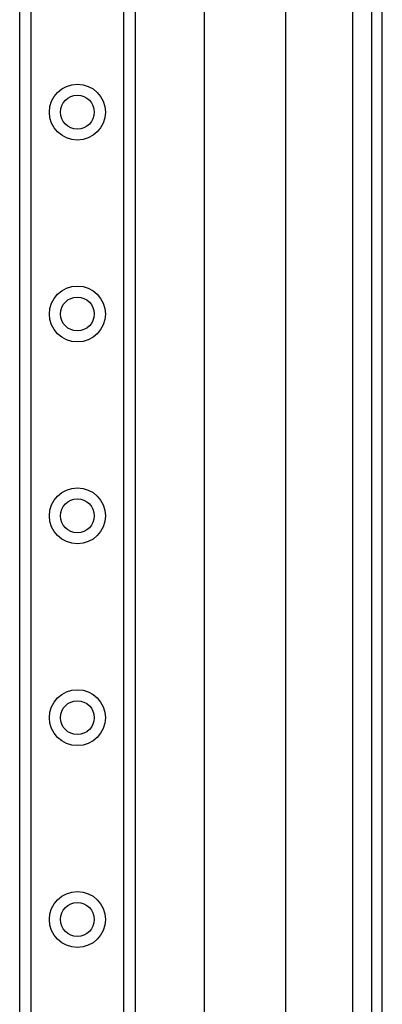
# Model space of a CAD drawing. Header units: inches. Extents: x 3.4 to 82.4, y 3.9 to 45.4.
# Tile 30 of 79: x 13.5 to 15.3, y 15 to 19.8. Entities that reach past the tile are written whole.
import ezdxf

# ---------------------------------------------------------------- set-up
doc = ezdxf.new("R2010")
doc.units = ezdxf.units.IN
doc.header["$MEASUREMENT"] = 0
doc.layers.add('Visible Edges(ANSI)', color=7, linetype='Continuous', lineweight=25)
doc.layers.add('Visible Tangent Edges(ANSI)', color=7, linetype='Continuous', lineweight=25)

msp = doc.modelspace()

# ---------------------------------------------------------------- linework, layer by layer
at = {"layer": 'Visible Edges(ANSI)'}
for p, q in [((13.5048, 9.1341), (13.5048, 30.4569)), ((14.0668, 30.4569), (14.0668, 9.1341)), ((14.4056, 12.5789), (14.4056, 27.0121)), ((14.7993, 26.197), (14.7993, 13.394)), ((15.2188, 25.854), (15.2188, 13.737)), ((15.2718, 13.737), (15.2718, 25.854))]:
    msp.add_line(p, q, dxfattribs=at)
for centre in [(13.7858, 19.3034), (13.7858, 18.3191), (13.7858, 17.3349), (13.7858, 16.3506), (13.7858, 15.3664)]:
    msp.add_circle(centre, 0.0825, dxfattribs=at)
at = {"layer": 'Visible Tangent Edges(ANSI)'}
for p, q in [((13.5586, 30.4569), (13.5586, 9.1341)), ((14.0129, 9.1341), (14.0129, 30.4569)), ((15.1258, 25.9253), (15.1258, 13.6657))]:
    msp.add_line(p, q, dxfattribs=at)
for centre in [(13.7858, 19.3034), (13.7858, 18.3191), (13.7858, 17.3349), (13.7858, 16.3506), (13.7858, 15.3664)]:
    msp.add_circle(centre, 0.1363, dxfattribs=at)

doc.saveas('drawing.dxf')
